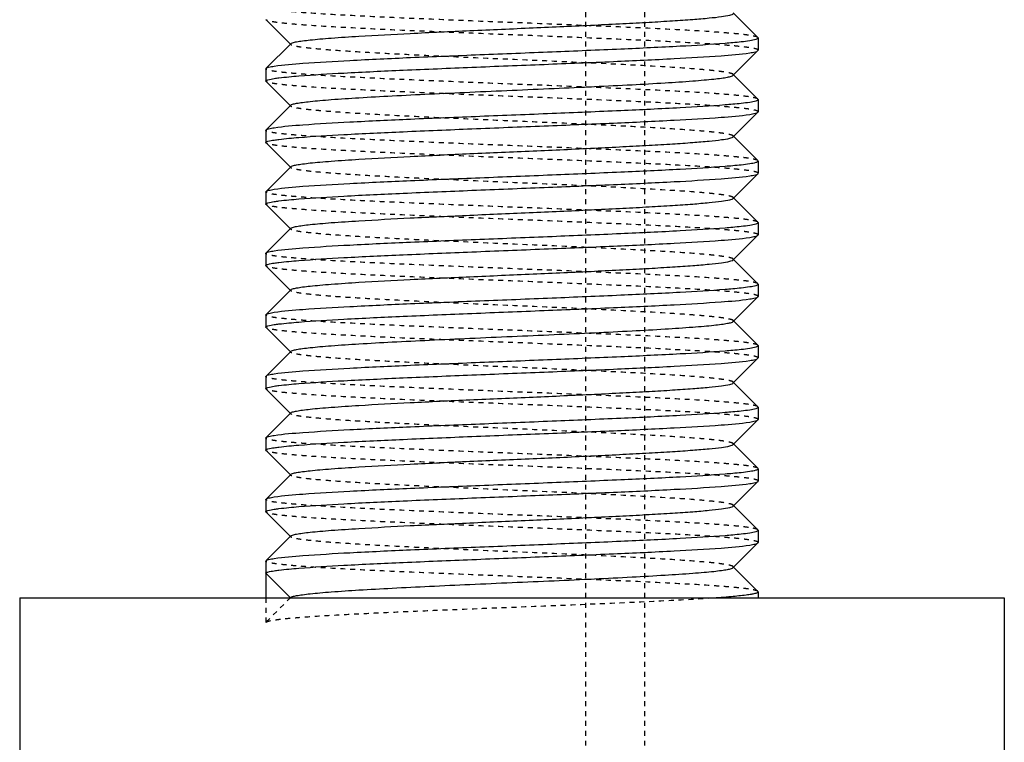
# Model space of a CAD drawing. Header units: millimetres. Extents: x -24622 to 2314, y -1603 to 2287.
# Tile 18 of 236: x -2836 to -2816, y 805 to 820. Entities that reach past the tile are written whole.
import ezdxf

# ---------------------------------------------------------------- set-up
doc = ezdxf.new("R2010")
doc.units = ezdxf.units.MM
doc.linetypes.add('HIDDEN', pattern=[0.2, 0.1, -0.1])
doc.layers.add('02___PRT_ALL_AXES', color=7, linetype='Continuous')
doc.layers.add('DEFAULT_2', color=8, linetype='HIDDEN')

msp = doc.modelspace()

# ---------------------------------------------------------------- linework, layer by layer
at = {"color": 7, "linetype": 'Continuous'}
for p, q in [((-2820.812, 819.72), (-2821.312, 820.221)), ((-2830.804, 820.079), (-2830.303, 819.578)), ((-2820.808, 819.712), (-2820.808, 819.462)), ((-2830.303, 819.596), (-2830.804, 819.095)), ((-2821.312, 818.953), (-2820.812, 819.454)), ((-2820.812, 819.454), (-2820.808, 819.462)), ((-2830.808, 819.087), (-2830.804, 819.095)), ((-2830.808, 819.087), (-2830.808, 818.837)), ((-2830.804, 818.829), (-2830.303, 818.328)), ((-2820.812, 818.47), (-2821.312, 818.971)), ((-2820.808, 818.462), (-2820.808, 818.212)), ((-2830.303, 818.346), (-2830.804, 817.845)), ((-2821.312, 817.703), (-2820.812, 818.204)), ((-2820.812, 818.204), (-2820.808, 818.212)), ((-2830.808, 817.837), (-2830.804, 817.845)), ((-2830.808, 817.837), (-2830.808, 817.587)), ((-2820.812, 817.22), (-2821.312, 817.721)), ((-2830.804, 817.579), (-2830.303, 817.078)), ((-2820.808, 817.212), (-2820.808, 816.962)), ((-2830.303, 817.096), (-2830.804, 816.595)), ((-2821.312, 816.453), (-2820.812, 816.954)), ((-2820.812, 816.954), (-2820.808, 816.962)), ((-2830.808, 816.587), (-2830.804, 816.595)), ((-2830.808, 816.587), (-2830.808, 816.337)), ((-2820.812, 815.97), (-2821.312, 816.471)), ((-2830.804, 816.329), (-2830.303, 815.828)), ((-2830.303, 815.846), (-2830.804, 815.345)), ((-2820.808, 815.962), (-2820.808, 815.712)), ((-2821.312, 815.203), (-2820.812, 815.704)), ((-2820.812, 815.704), (-2820.808, 815.712)), ((-2830.808, 815.337), (-2830.804, 815.345)), ((-2830.808, 815.337), (-2830.808, 815.087)), ((-2820.812, 814.72), (-2821.312, 815.221)), ((-2830.804, 815.079), (-2830.303, 814.578)), ((-2820.808, 814.712), (-2820.808, 814.462)), ((-2830.303, 814.596), (-2830.804, 814.095)), ((-2821.312, 813.953), (-2820.812, 814.454)), ((-2820.812, 814.454), (-2820.808, 814.462)), ((-2830.808, 814.087), (-2830.804, 814.095)), ((-2830.808, 814.087), (-2830.808, 813.837)), ((-2830.804, 813.829), (-2830.303, 813.328)), ((-2820.812, 813.47), (-2821.312, 813.971)), ((-2820.808, 813.462), (-2820.808, 813.212)), ((-2830.303, 813.346), (-2830.804, 812.845)), ((-2821.312, 812.703), (-2820.812, 813.204)), ((-2820.812, 813.204), (-2820.808, 813.212)), ((-2830.808, 812.837), (-2830.804, 812.845)), ((-2830.808, 812.837), (-2830.808, 812.587)), ((-2820.812, 812.22), (-2821.312, 812.721)), ((-2830.804, 812.579), (-2830.303, 812.078)), ((-2820.808, 812.212), (-2820.808, 811.962)), ((-2830.303, 812.096), (-2830.804, 811.595)), ((-2821.312, 811.453), (-2820.812, 811.954)), ((-2820.812, 811.954), (-2820.808, 811.962)), ((-2830.808, 811.587), (-2830.804, 811.595)), ((-2830.808, 811.587), (-2830.808, 811.337)), ((-2820.812, 810.97), (-2821.312, 811.471)), ((-2830.804, 811.329), (-2830.303, 810.828)), ((-2830.303, 810.846), (-2830.804, 810.345)), ((-2820.808, 810.962), (-2820.808, 810.712)), ((-2821.312, 810.203), (-2820.812, 810.704)), ((-2820.812, 810.704), (-2820.808, 810.712)), ((-2830.808, 810.337), (-2830.804, 810.345)), ((-2830.808, 810.337), (-2830.808, 810.087)), ((-2820.812, 809.72), (-2821.312, 810.221)), ((-2830.804, 810.079), (-2830.303, 809.578)), ((-2820.808, 809.712), (-2820.808, 809.462)), ((-2830.303, 809.596), (-2830.804, 809.095)), ((-2821.312, 808.953), (-2820.812, 809.454)), ((-2820.812, 809.454), (-2820.808, 809.462)), ((-2830.808, 809.087), (-2830.804, 809.095)), ((-2830.808, 809.087), (-2830.808, 808.337)), ((-2830.308, 808.337), (-2830.808, 808.837)), ((-2820.812, 808.47), (-2821.312, 808.971)), ((-2820.808, 808.462), (-2820.812, 808.47)), ((-2835.808, 808.337), (-2835.808, 698.337)), ((-2815.808, 808.337), (-2815.808, 698.337))]:
    msp.add_line(p, q, dxfattribs=at)
for points, start_tangent, end_tangent in [([(-2830.303, 819.596), (-2830.264, 819.615), (-2830.184, 819.634), (-2830.064, 819.653), (-2829.906, 819.672), (-2829.71, 819.691), (-2829.479, 819.71), (-2828.918, 819.748), (-2827.874, 819.805), (-2826.661, 819.862), (-2825.379, 819.918), (-2824.132, 819.975), (-2823.553, 820.004), (-2823.021, 820.032), (-2822.545, 820.061), (-2822.136, 820.089), (-2821.803, 820.118), (-2821.551, 820.146), (-2821.386, 820.175), (-2821.338, 820.189), (-2821.312, 820.203)], (0.705586, 0.708625), (0.705534, 0.708676)), ([(-2830.637, 819.139), (-2830.054, 819.198), (-2829.104, 819.256), (-2827.871, 819.315), (-2826.46, 819.373), (-2824.993, 819.432), (-2823.596, 819.491), (-2822.39, 819.549), (-2821.477, 819.608)], (0.988371, 0.152064), (0.99685, 0.079313)), ([(-2821.477, 819.608), (-2821.323, 819.621), (-2820.978, 819.66)], (0.99685, 0.079313), (0.988371, 0.152064)), ([(-2820.978, 819.66), (-2820.85, 819.686), (-2820.818, 819.699), (-2820.808, 819.712)], (0.988371, 0.152064), (0, 1)), ([(-2830.138, 818.941), (-2829.226, 819), (-2828.019, 819.058), (-2826.622, 819.117), (-2825.155, 819.176), (-2823.744, 819.234), (-2822.511, 819.293), (-2821.562, 819.351), (-2820.978, 819.41)], (0.99685, 0.079313), (0.988371, 0.152064)), ([(-2820.978, 819.41), (-2820.864, 819.432), (-2820.812, 819.454)], (0.988371, 0.152064), (0.709309, 0.704897)), ([(-2830.804, 819.095), (-2830.751, 819.117), (-2830.637, 819.139)], (0.709308, 0.704898), (0.988371, 0.152064)), ([(-2830.808, 818.837), (-2830.797, 818.85), (-2830.765, 818.863), (-2830.637, 818.889)], (0, 1), (0.988371, 0.152064)), ([(-2830.637, 818.889), (-2830.542, 818.902), (-2830.138, 818.941)], (0.988371, 0.152064), (0.99685, 0.079313)), ([(-2830.303, 818.346), (-2830.264, 818.365), (-2830.184, 818.384), (-2830.064, 818.403), (-2829.905, 818.422), (-2829.71, 818.441), (-2829.478, 818.46), (-2828.918, 818.498), (-2828.245, 818.536), (-2827.483, 818.574), (-2826.661, 818.612), (-2825.807, 818.65), (-2824.954, 818.687), (-2824.131, 818.725), (-2823.37, 818.763), (-2822.697, 818.801), (-2822.136, 818.839), (-2821.905, 818.858), (-2821.709, 818.877), (-2821.551, 818.896), (-2821.431, 818.915), (-2821.351, 818.934), (-2821.312, 818.953)], (0.70985, 0.704353), (0.707572, 0.706641)), ([(-2821.477, 818.358), (-2821.323, 818.371), (-2820.978, 818.41)], (0.99685, 0.079313), (0.988371, 0.152064)), ([(-2820.978, 818.41), (-2820.85, 818.436), (-2820.818, 818.449), (-2820.808, 818.462)], (0.988371, 0.152064), (0, 1)), ([(-2830.637, 817.889), (-2830.054, 817.948), (-2829.104, 818.006), (-2827.871, 818.065), (-2826.46, 818.123), (-2824.993, 818.182), (-2823.596, 818.241), (-2822.39, 818.299), (-2821.477, 818.358)], (0.988371, 0.152064), (0.99685, 0.079313)), ([(-2820.978, 818.16), (-2820.864, 818.182), (-2820.812, 818.204)], (0.988371, 0.152064), (0.709309, 0.704897)), ([(-2830.138, 817.691), (-2829.226, 817.75), (-2828.019, 817.808), (-2826.622, 817.867), (-2825.155, 817.926), (-2823.744, 817.984), (-2822.511, 818.043), (-2821.562, 818.101), (-2820.978, 818.16)], (0.99685, 0.079313), (0.988371, 0.152064)), ([(-2830.804, 817.845), (-2830.751, 817.867), (-2830.637, 817.889)], (0.709308, 0.704898), (0.988371, 0.152064)), ([(-2830.808, 817.587), (-2830.797, 817.6), (-2830.765, 817.613), (-2830.637, 817.639)], (0, 1), (0.988371, 0.152064)), ([(-2830.637, 817.639), (-2830.542, 817.652), (-2830.138, 817.691)], (0.988371, 0.152064), (0.99685, 0.079313)), ([(-2830.303, 817.096), (-2830.264, 817.115), (-2830.184, 817.134), (-2830.064, 817.153), (-2829.906, 817.172), (-2829.71, 817.191), (-2829.479, 817.21), (-2828.918, 817.248), (-2827.874, 817.305), (-2826.661, 817.362), (-2825.379, 817.418), (-2824.132, 817.475), (-2823.553, 817.504), (-2823.021, 817.532), (-2822.545, 817.561), (-2822.136, 817.589), (-2821.803, 817.618), (-2821.551, 817.646), (-2821.386, 817.675), (-2821.338, 817.689), (-2821.312, 817.703)], (0.705586, 0.708625), (0.705534, 0.708676)), ([(-2820.978, 817.16), (-2820.85, 817.186), (-2820.818, 817.199), (-2820.808, 817.212)], (0.988371, 0.152064), (0, 1)), ([(-2830.637, 816.639), (-2830.054, 816.698), (-2829.104, 816.756), (-2827.871, 816.815), (-2826.46, 816.873), (-2824.993, 816.932), (-2823.596, 816.991), (-2822.39, 817.049), (-2821.477, 817.108)], (0.988371, 0.152064), (0.99685, 0.079313)), ([(-2821.477, 817.108), (-2821.323, 817.121), (-2820.978, 817.16)], (0.99685, 0.079313), (0.988371, 0.152064)), ([(-2830.138, 816.441), (-2829.226, 816.5), (-2828.019, 816.558), (-2826.622, 816.617), (-2825.155, 816.676), (-2823.744, 816.734), (-2822.511, 816.793), (-2821.562, 816.851), (-2820.978, 816.91)], (0.99685, 0.079313), (0.988371, 0.152064)), ([(-2820.978, 816.91), (-2820.864, 816.932), (-2820.812, 816.954)], (0.988371, 0.152064), (0.709309, 0.704897)), ([(-2830.804, 816.595), (-2830.751, 816.617), (-2830.637, 816.639)], (0.709308, 0.704898), (0.988371, 0.152064)), ([(-2830.637, 816.389), (-2830.542, 816.402), (-2830.138, 816.441)], (0.988371, 0.152064), (0.99685, 0.079313)), ([(-2830.303, 815.846), (-2830.264, 815.865), (-2830.184, 815.884), (-2830.064, 815.903), (-2829.906, 815.922), (-2829.71, 815.941), (-2829.479, 815.96), (-2828.918, 815.998), (-2827.874, 816.055), (-2826.661, 816.112), (-2825.379, 816.168), (-2824.132, 816.225), (-2823.553, 816.254), (-2823.021, 816.282), (-2822.545, 816.311), (-2822.136, 816.339), (-2821.803, 816.368), (-2821.551, 816.396), (-2821.386, 816.425), (-2821.338, 816.439), (-2821.312, 816.453)], (0.708262, 0.70595), (0.707572, 0.706641)), ([(-2830.808, 816.337), (-2830.797, 816.35), (-2830.765, 816.363), (-2830.637, 816.389)], (0, 1), (0.988371, 0.152064)), ([(-2830.637, 815.389), (-2830.054, 815.448), (-2829.104, 815.506), (-2827.871, 815.565), (-2826.46, 815.623), (-2824.993, 815.682), (-2823.596, 815.741), (-2822.39, 815.799), (-2821.477, 815.858)], (0.988371, 0.152064), (0.99685, 0.079313)), ([(-2821.477, 815.858), (-2821.323, 815.871), (-2820.978, 815.91)], (0.99685, 0.079313), (0.988371, 0.152064)), ([(-2820.978, 815.91), (-2820.85, 815.936), (-2820.818, 815.949), (-2820.808, 815.962)], (0.988371, 0.152064), (0, 1)), ([(-2830.138, 815.191), (-2829.226, 815.25), (-2828.019, 815.308), (-2826.622, 815.367), (-2825.155, 815.426), (-2823.744, 815.484), (-2822.511, 815.543), (-2821.562, 815.601), (-2820.978, 815.66)], (0.99685, 0.079313), (0.988371, 0.152064)), ([(-2820.978, 815.66), (-2820.864, 815.682), (-2820.812, 815.704)], (0.988371, 0.152064), (0.709309, 0.704897)), ([(-2830.804, 815.345), (-2830.751, 815.367), (-2830.637, 815.389)], (0.709308, 0.704898), (0.988371, 0.152064)), ([(-2830.303, 814.596), (-2830.264, 814.615), (-2830.184, 814.634), (-2830.064, 814.653), (-2829.906, 814.672), (-2829.71, 814.691), (-2829.479, 814.71), (-2828.918, 814.748), (-2827.874, 814.805), (-2826.661, 814.862), (-2825.379, 814.918), (-2824.132, 814.975), (-2823.553, 815.004), (-2823.021, 815.032), (-2822.545, 815.061), (-2822.136, 815.089), (-2821.803, 815.118), (-2821.551, 815.146), (-2821.386, 815.175), (-2821.338, 815.189), (-2821.312, 815.203)], (0.705586, 0.708625), (0.705534, 0.708676)), ([(-2830.808, 815.087), (-2830.797, 815.1), (-2830.765, 815.113), (-2830.637, 815.139)], (0, 1), (0.988371, 0.152064)), ([(-2830.637, 815.139), (-2830.542, 815.152), (-2830.138, 815.191)], (0.988371, 0.152064), (0.99685, 0.079313)), ([(-2830.637, 814.139), (-2830.054, 814.198), (-2829.104, 814.256), (-2827.871, 814.315), (-2826.46, 814.373), (-2824.993, 814.432), (-2823.596, 814.491), (-2822.39, 814.549), (-2821.477, 814.608)], (0.988371, 0.152064), (0.99685, 0.079313)), ([(-2821.477, 814.608), (-2821.323, 814.621), (-2820.978, 814.66)], (0.99685, 0.079313), (0.988371, 0.152064)), ([(-2820.978, 814.66), (-2820.85, 814.686), (-2820.818, 814.699), (-2820.808, 814.712)], (0.988371, 0.152064), (0, 1)), ([(-2830.138, 813.941), (-2829.226, 814), (-2828.019, 814.058), (-2826.622, 814.117), (-2825.155, 814.176), (-2823.744, 814.234), (-2822.511, 814.293), (-2821.562, 814.351), (-2820.978, 814.41)], (0.99685, 0.079313), (0.988371, 0.152064)), ([(-2820.978, 814.41), (-2820.864, 814.432), (-2820.812, 814.454)], (0.988371, 0.152064), (0.709309, 0.704897)), ([(-2830.804, 814.095), (-2830.751, 814.117), (-2830.637, 814.139)], (0.709308, 0.704898), (0.988371, 0.152064)), ([(-2830.808, 813.837), (-2830.797, 813.85), (-2830.765, 813.863), (-2830.637, 813.889)], (0, 1), (0.988371, 0.152064)), ([(-2830.637, 813.889), (-2830.542, 813.902), (-2830.138, 813.941)], (0.988371, 0.152064), (0.99685, 0.079313)), ([(-2830.303, 813.346), (-2830.264, 813.365), (-2830.184, 813.384), (-2830.064, 813.403), (-2829.905, 813.422), (-2829.71, 813.441), (-2829.478, 813.46), (-2828.918, 813.498), (-2828.245, 813.536), (-2827.483, 813.574), (-2826.661, 813.612), (-2825.807, 813.65), (-2824.954, 813.687), (-2824.131, 813.725), (-2823.37, 813.763), (-2822.697, 813.801), (-2822.136, 813.839), (-2821.905, 813.858), (-2821.709, 813.877), (-2821.551, 813.896), (-2821.431, 813.915), (-2821.351, 813.934), (-2821.312, 813.953)], (0.70985, 0.704353), (0.707572, 0.706641)), ([(-2821.477, 813.358), (-2821.323, 813.371), (-2820.978, 813.41)], (0.99685, 0.079313), (0.988371, 0.152064)), ([(-2820.978, 813.41), (-2820.85, 813.436), (-2820.818, 813.449), (-2820.808, 813.462)], (0.988371, 0.152064), (0, 1)), ([(-2830.637, 812.889), (-2830.054, 812.948), (-2829.104, 813.006), (-2827.871, 813.065), (-2826.46, 813.123), (-2824.993, 813.182), (-2823.596, 813.241), (-2822.39, 813.299), (-2821.477, 813.358)], (0.988371, 0.152064), (0.99685, 0.079313)), ([(-2820.978, 813.16), (-2820.864, 813.182), (-2820.812, 813.204)], (0.988371, 0.152064), (0.709309, 0.704897)), ([(-2830.138, 812.691), (-2829.226, 812.75), (-2828.019, 812.808), (-2826.622, 812.867), (-2825.155, 812.926), (-2823.744, 812.984), (-2822.511, 813.043), (-2821.562, 813.101), (-2820.978, 813.16)], (0.99685, 0.079313), (0.988371, 0.152064)), ([(-2830.804, 812.845), (-2830.751, 812.867), (-2830.637, 812.889)], (0.709308, 0.704898), (0.988371, 0.152064)), ([(-2830.808, 812.587), (-2830.797, 812.6), (-2830.765, 812.613), (-2830.637, 812.639)], (0, 1), (0.988371, 0.152064)), ([(-2830.637, 812.639), (-2830.542, 812.652), (-2830.138, 812.691)], (0.988371, 0.152064), (0.99685, 0.079313)), ([(-2830.303, 812.096), (-2830.264, 812.115), (-2830.184, 812.134), (-2830.064, 812.153), (-2829.906, 812.172), (-2829.71, 812.191), (-2829.479, 812.21), (-2828.918, 812.248), (-2827.874, 812.305), (-2826.661, 812.362), (-2825.379, 812.418), (-2824.132, 812.475), (-2823.553, 812.504), (-2823.021, 812.532), (-2822.545, 812.561), (-2822.136, 812.589), (-2821.803, 812.618), (-2821.551, 812.646), (-2821.386, 812.675), (-2821.338, 812.689), (-2821.312, 812.703)], (0.705586, 0.708625), (0.705534, 0.708676)), ([(-2820.978, 812.16), (-2820.85, 812.186), (-2820.818, 812.199), (-2820.808, 812.212)], (0.988371, 0.152064), (0, 1)), ([(-2830.637, 811.639), (-2830.054, 811.698), (-2829.104, 811.756), (-2827.871, 811.815), (-2826.46, 811.873), (-2824.993, 811.932), (-2823.596, 811.991), (-2822.39, 812.049), (-2821.477, 812.108)], (0.988371, 0.152064), (0.99685, 0.079313)), ([(-2821.477, 812.108), (-2821.323, 812.121), (-2820.978, 812.16)], (0.99685, 0.079313), (0.988371, 0.152064)), ([(-2830.138, 811.441), (-2829.226, 811.5), (-2828.019, 811.558), (-2826.622, 811.617), (-2825.155, 811.676), (-2823.744, 811.734), (-2822.511, 811.793), (-2821.562, 811.851), (-2820.978, 811.91)], (0.99685, 0.079313), (0.988371, 0.152064)), ([(-2820.978, 811.91), (-2820.864, 811.932), (-2820.812, 811.954)], (0.988371, 0.152064), (0.709309, 0.704897)), ([(-2830.804, 811.595), (-2830.751, 811.617), (-2830.637, 811.639)], (0.709308, 0.704898), (0.988371, 0.152064)), ([(-2830.637, 811.389), (-2830.542, 811.402), (-2830.138, 811.441)], (0.988371, 0.152064), (0.99685, 0.079313)), ([(-2830.303, 810.846), (-2830.264, 810.865), (-2830.184, 810.884), (-2830.064, 810.903), (-2829.906, 810.922), (-2829.71, 810.941), (-2829.479, 810.96), (-2828.918, 810.998), (-2827.874, 811.055), (-2826.661, 811.112), (-2825.379, 811.168), (-2824.132, 811.225), (-2823.553, 811.254), (-2823.021, 811.282), (-2822.545, 811.311), (-2822.136, 811.339), (-2821.803, 811.368), (-2821.551, 811.396), (-2821.386, 811.425), (-2821.338, 811.439), (-2821.312, 811.453)], (0.708262, 0.70595), (0.707572, 0.706641)), ([(-2830.808, 811.337), (-2830.797, 811.35), (-2830.765, 811.363), (-2830.637, 811.389)], (0, 1), (0.988371, 0.152064)), ([(-2830.637, 810.389), (-2830.054, 810.448), (-2829.104, 810.506), (-2827.871, 810.565), (-2826.46, 810.623), (-2824.993, 810.682), (-2823.596, 810.741), (-2822.39, 810.799), (-2821.477, 810.858)], (0.988371, 0.152064), (0.99685, 0.079313)), ([(-2821.477, 810.858), (-2821.323, 810.871), (-2820.978, 810.91)], (0.99685, 0.079313), (0.988371, 0.152064)), ([(-2820.978, 810.91), (-2820.85, 810.936), (-2820.818, 810.949), (-2820.808, 810.962)], (0.988371, 0.152064), (0, 1)), ([(-2830.138, 810.191), (-2829.226, 810.25), (-2828.019, 810.308), (-2826.622, 810.367), (-2825.155, 810.426), (-2823.744, 810.484), (-2822.511, 810.543), (-2821.562, 810.601), (-2820.978, 810.66)], (0.99685, 0.079313), (0.988371, 0.152064)), ([(-2820.978, 810.66), (-2820.864, 810.682), (-2820.812, 810.704)], (0.988371, 0.152064), (0.709309, 0.704897)), ([(-2830.804, 810.345), (-2830.751, 810.367), (-2830.637, 810.389)], (0.709308, 0.704898), (0.988371, 0.152064)), ([(-2830.303, 809.596), (-2830.264, 809.615), (-2830.184, 809.634), (-2830.064, 809.653), (-2829.906, 809.672), (-2829.71, 809.691), (-2829.479, 809.71), (-2828.918, 809.748), (-2827.874, 809.805), (-2826.661, 809.862), (-2825.379, 809.918), (-2824.132, 809.975), (-2823.553, 810.004), (-2823.021, 810.032), (-2822.545, 810.061), (-2822.136, 810.089), (-2821.803, 810.118), (-2821.551, 810.146), (-2821.386, 810.175), (-2821.338, 810.189), (-2821.312, 810.203)], (0.705586, 0.708625), (0.705534, 0.708676)), ([(-2830.808, 810.087), (-2830.797, 810.1), (-2830.765, 810.113), (-2830.637, 810.139)], (0, 1), (0.988371, 0.152064)), ([(-2830.637, 810.139), (-2830.542, 810.152), (-2830.138, 810.191)], (0.988371, 0.152064), (0.99685, 0.079313)), ([(-2830.637, 809.139), (-2830.054, 809.198), (-2829.104, 809.256), (-2827.871, 809.315), (-2826.46, 809.373), (-2824.993, 809.432), (-2823.596, 809.491), (-2822.39, 809.549), (-2821.477, 809.608)], (0.988371, 0.152064), (0.99685, 0.079313)), ([(-2821.477, 809.608), (-2821.323, 809.621), (-2820.978, 809.66)], (0.99685, 0.079313), (0.988371, 0.152064)), ([(-2820.978, 809.66), (-2820.85, 809.686), (-2820.818, 809.699), (-2820.808, 809.712)], (0.988371, 0.152064), (0, 1)), ([(-2830.138, 808.941), (-2829.226, 809), (-2828.019, 809.058), (-2826.622, 809.117), (-2825.155, 809.176), (-2823.744, 809.234), (-2822.511, 809.293), (-2821.562, 809.351), (-2820.978, 809.41)], (0.99685, 0.079313), (0.988371, 0.152064)), ([(-2820.978, 809.41), (-2820.864, 809.432), (-2820.812, 809.454)], (0.988371, 0.152064), (0.709309, 0.704897)), ([(-2830.804, 809.095), (-2830.751, 809.117), (-2830.637, 809.139)], (0.709308, 0.704898), (0.988371, 0.152064)), ([(-2830.808, 808.837), (-2830.797, 808.85), (-2830.765, 808.863), (-2830.637, 808.889)], (0, 1), (0.988371, 0.152064)), ([(-2830.637, 808.889), (-2830.542, 808.902), (-2830.138, 808.941)], (0.988371, 0.152064), (0.99685, 0.079313)), ([(-2830.303, 808.346), (-2830.264, 808.365), (-2830.184, 808.384), (-2830.064, 808.403), (-2829.905, 808.422), (-2829.71, 808.441), (-2829.478, 808.46), (-2828.918, 808.498), (-2828.245, 808.536), (-2827.483, 808.574), (-2826.661, 808.612), (-2825.807, 808.65), (-2824.954, 808.687), (-2824.131, 808.725), (-2823.37, 808.763), (-2822.697, 808.801), (-2822.136, 808.839), (-2821.905, 808.858), (-2821.709, 808.877), (-2821.551, 808.896), (-2821.431, 808.915), (-2821.351, 808.934), (-2821.312, 808.953)], (0.70985, 0.704353), (0.707572, 0.706641)), ([(-2821.763, 808.337), (-2821.353, 808.368), (-2821.052, 808.4), (-2820.946, 808.415), (-2820.869, 808.431), (-2820.823, 808.446), (-2820.808, 808.462)], (0.997717, 0.067538), (-0.003147, 0.999995))]:
    msp.add_spline(points, degree=3, dxfattribs=dict(at, start_tangent=start_tangent, end_tangent=end_tangent))
at = {"layer": '02___PRT_ALL_AXES', "color": 7, "linetype": 'Continuous'}
for p, q in [((-2820.808, 819.712), (-2820.808, 819.462)), ((-2830.808, 819.087), (-2830.808, 818.837)), ((-2820.808, 818.462), (-2820.808, 818.212)), ((-2830.808, 817.837), (-2830.808, 817.587)), ((-2820.808, 817.212), (-2820.808, 816.962)), ((-2830.808, 816.587), (-2830.808, 816.337)), ((-2820.808, 815.962), (-2820.808, 815.712)), ((-2830.808, 815.337), (-2830.808, 815.087)), ((-2820.808, 814.712), (-2820.808, 814.462)), ((-2830.808, 814.087), (-2830.808, 813.837)), ((-2820.808, 813.462), (-2820.808, 813.212)), ((-2820.808, 812.212), (-2820.808, 811.962)), ((-2830.808, 811.587), (-2830.808, 811.337)), ((-2820.808, 810.962), (-2820.808, 810.712)), ((-2830.808, 810.337), (-2830.808, 810.087)), ((-2820.808, 809.712), (-2820.808, 809.462)), ((-2830.808, 809.087), (-2830.808, 808.337)), ((-2820.808, 808.462), (-2820.808, 808.337)), ((-2835.808, 808.337), (-2815.808, 808.337)), ((-2835.808, 808.337), (-2835.808, 698.337)), ((-2815.808, 808.337), (-2815.808, 698.337))]:
    msp.add_line(p, q, dxfattribs=at)
at = {"layer": 'DEFAULT_2', "color": 8, "linetype": 'HIDDEN'}
for p, q in [((-2824.308, 736.337), (-2824.308, 894.337)), ((-2823.108, 736.337), (-2823.108, 894.337)), ((-2830.804, 820.079), (-2830.808, 820.087)), ((-2820.808, 819.712), (-2820.812, 819.72)), ((-2830.303, 819.578), (-2830.303, 819.596)), ((-2830.804, 818.829), (-2830.808, 818.837)), ((-2821.312, 818.953), (-2821.312, 818.971)), ((-2820.808, 818.462), (-2820.812, 818.47)), ((-2830.308, 818.337), (-2830.303, 818.346)), ((-2830.303, 818.328), (-2830.308, 818.337)), ((-2821.312, 817.703), (-2821.312, 817.721)), ((-2830.804, 817.579), (-2830.808, 817.587)), ((-2820.808, 817.212), (-2820.812, 817.22)), ((-2830.303, 817.078), (-2830.303, 817.096)), ((-2821.312, 816.453), (-2821.312, 816.471)), ((-2830.804, 816.329), (-2830.808, 816.337)), ((-2820.808, 815.962), (-2820.812, 815.97)), ((-2821.312, 815.203), (-2821.312, 815.221)), ((-2830.804, 815.079), (-2830.808, 815.087)), ((-2820.808, 814.712), (-2820.812, 814.72)), ((-2830.303, 814.578), (-2830.303, 814.596)), ((-2830.804, 813.829), (-2830.808, 813.837)), ((-2821.312, 813.953), (-2821.312, 813.971)), ((-2820.808, 813.462), (-2820.812, 813.47)), ((-2830.308, 813.337), (-2830.303, 813.346)), ((-2830.303, 813.328), (-2830.308, 813.337)), ((-2821.312, 812.703), (-2821.312, 812.721)), ((-2830.804, 812.579), (-2830.808, 812.587)), ((-2820.808, 812.212), (-2820.812, 812.22)), ((-2830.303, 812.078), (-2830.303, 812.096)), ((-2821.312, 811.453), (-2821.312, 811.471)), ((-2830.804, 811.329), (-2830.808, 811.337)), ((-2820.808, 810.962), (-2820.812, 810.97)), ((-2821.312, 810.203), (-2821.312, 810.221)), ((-2830.804, 810.079), (-2830.808, 810.087)), ((-2820.808, 809.712), (-2820.812, 809.72)), ((-2830.303, 809.578), (-2830.303, 809.596)), ((-2821.312, 808.953), (-2821.312, 808.971)), ((-2830.808, 808.337), (-2820.808, 808.337)), ((-2830.808, 808.337), (-2830.808, 807.837)), ((-2830.303, 808.346), (-2830.804, 807.845)), ((-2830.308, 808.337), (-2830.303, 808.346)), ((-2830.808, 807.837), (-2830.804, 807.845))]:
    msp.add_line(p, q, dxfattribs=at)
for points, start_tangent, end_tangent in [([(-2820.812, 819.72), (-2820.854, 819.739), (-2820.944, 819.759), (-2821.078, 819.778), (-2821.258, 819.797), (-2821.48, 819.816), (-2821.742, 819.836), (-2822.379, 819.874), (-2823.145, 819.913), (-2824.01, 819.951), (-2824.942, 819.99), (-2825.907, 820.028), (-2826.868, 820.067), (-2827.79, 820.106), (-2828.637, 820.144), (-2829.378, 820.183), (-2829.986, 820.221), (-2830.232, 820.241), (-2830.436, 820.26), (-2830.598, 820.279), (-2830.714, 820.298), (-2830.784, 820.318), (-2830.808, 820.337)], (-0.709308, 0.704898), (0, 1)), ([(-2820.808, 819.462), (-2820.831, 819.481), (-2820.901, 819.501), (-2821.018, 819.52), (-2821.179, 819.539), (-2821.383, 819.558), (-2821.63, 819.578), (-2822.237, 819.616), (-2822.978, 819.655), (-2823.825, 819.693), (-2824.747, 819.732), (-2825.708, 819.771), (-2826.673, 819.809), (-2827.605, 819.848), (-2828.47, 819.886), (-2829.236, 819.925), (-2829.873, 819.963), (-2830.135, 819.983), (-2830.357, 820.002), (-2830.537, 820.021), (-2830.672, 820.041), (-2830.761, 820.06), (-2830.804, 820.079)], (0, 1), (-0.709309, 0.704897)), ([(-2821.312, 818.971), (-2821.351, 818.99), (-2821.431, 819.009), (-2821.551, 819.028), (-2821.709, 819.047), (-2821.905, 819.066), (-2822.136, 819.085), (-2822.697, 819.123), (-2823.741, 819.18), (-2824.954, 819.237), (-2826.236, 819.293), (-2827.484, 819.35), (-2828.062, 819.379), (-2828.595, 819.407), (-2829.07, 819.436), (-2829.479, 819.464), (-2829.812, 819.493), (-2830.064, 819.521), (-2830.229, 819.55), (-2830.277, 819.564), (-2830.303, 819.578)], (-0.705531, 0.708679), (-0.705589, 0.708621)), ([(-2820.812, 818.47), (-2820.854, 818.489), (-2820.944, 818.509), (-2821.078, 818.528), (-2821.258, 818.547), (-2821.48, 818.566), (-2821.742, 818.586), (-2822.379, 818.624), (-2823.145, 818.663), (-2824.01, 818.701), (-2824.942, 818.74), (-2825.907, 818.778), (-2826.868, 818.817), (-2827.79, 818.856), (-2828.637, 818.894), (-2829.378, 818.933), (-2829.986, 818.971), (-2830.232, 818.991), (-2830.436, 819.01), (-2830.598, 819.029), (-2830.714, 819.048), (-2830.784, 819.068), (-2830.808, 819.087)], (-0.709308, 0.704898), (0, 1)), ([(-2820.808, 818.212), (-2820.831, 818.231), (-2820.901, 818.251), (-2821.018, 818.27), (-2821.179, 818.289), (-2821.383, 818.308), (-2821.63, 818.328), (-2822.237, 818.366), (-2822.978, 818.405), (-2823.825, 818.443), (-2824.747, 818.482), (-2825.708, 818.521), (-2826.673, 818.559), (-2827.605, 818.598), (-2828.47, 818.636), (-2829.236, 818.675), (-2829.873, 818.713), (-2830.135, 818.733), (-2830.357, 818.752), (-2830.537, 818.771), (-2830.672, 818.791), (-2830.761, 818.81), (-2830.804, 818.829)], (0, 1), (-0.709309, 0.704897)), ([(-2821.312, 817.721), (-2821.351, 817.74), (-2821.431, 817.759), (-2821.551, 817.778), (-2821.709, 817.797), (-2821.905, 817.816), (-2822.136, 817.835), (-2822.697, 817.873), (-2823.37, 817.911), (-2824.131, 817.949), (-2824.954, 817.987), (-2825.807, 818.024), (-2826.661, 818.062), (-2827.483, 818.1), (-2828.245, 818.138), (-2828.918, 818.176), (-2829.478, 818.214), (-2829.71, 818.233), (-2829.905, 818.252), (-2830.064, 818.271), (-2830.184, 818.29), (-2830.264, 818.309), (-2830.303, 818.328)], (-0.707569, 0.706644), (-0.709853, 0.70435)), ([(-2820.812, 817.22), (-2820.854, 817.239), (-2820.944, 817.259), (-2821.078, 817.278), (-2821.258, 817.297), (-2821.48, 817.316), (-2821.742, 817.336), (-2822.379, 817.374), (-2823.145, 817.413), (-2824.01, 817.451), (-2824.942, 817.49), (-2825.907, 817.528), (-2826.868, 817.567), (-2827.79, 817.606), (-2828.637, 817.644), (-2829.378, 817.683), (-2829.986, 817.721), (-2830.232, 817.741), (-2830.436, 817.76), (-2830.598, 817.779), (-2830.714, 817.798), (-2830.784, 817.818), (-2830.808, 817.837)], (-0.709308, 0.704898), (0, 1)), ([(-2820.808, 816.962), (-2820.831, 816.981), (-2820.901, 817.001), (-2821.018, 817.02), (-2821.179, 817.039), (-2821.383, 817.058), (-2821.63, 817.078), (-2822.237, 817.116), (-2822.978, 817.155), (-2823.825, 817.193), (-2824.747, 817.232), (-2825.708, 817.271), (-2826.673, 817.309), (-2827.605, 817.348), (-2828.47, 817.386), (-2829.236, 817.425), (-2829.873, 817.463), (-2830.135, 817.483), (-2830.357, 817.502), (-2830.537, 817.521), (-2830.672, 817.541), (-2830.761, 817.56), (-2830.804, 817.579)], (0, 1), (-0.709309, 0.704897)), ([(-2821.312, 816.471), (-2821.351, 816.49), (-2821.431, 816.509), (-2821.551, 816.528), (-2821.709, 816.547), (-2821.905, 816.566), (-2822.136, 816.585), (-2822.697, 816.623), (-2823.741, 816.68), (-2824.954, 816.737), (-2826.236, 816.793), (-2827.484, 816.85), (-2828.062, 816.879), (-2828.595, 816.907), (-2829.07, 816.936), (-2829.479, 816.964), (-2829.812, 816.993), (-2830.064, 817.021), (-2830.229, 817.05), (-2830.277, 817.064), (-2830.303, 817.078)], (-0.705531, 0.708679), (-0.705589, 0.708621)), ([(-2820.812, 815.97), (-2820.854, 815.989), (-2820.944, 816.009), (-2821.078, 816.028), (-2821.258, 816.047), (-2821.48, 816.066), (-2821.742, 816.086), (-2822.379, 816.124), (-2823.145, 816.163), (-2824.01, 816.201), (-2824.942, 816.24), (-2825.907, 816.278), (-2826.868, 816.317), (-2827.79, 816.356), (-2828.637, 816.394), (-2829.378, 816.433), (-2829.986, 816.471), (-2830.232, 816.491), (-2830.436, 816.51), (-2830.598, 816.529), (-2830.714, 816.548), (-2830.784, 816.568), (-2830.808, 816.587)], (-0.709308, 0.704898), (0, 1)), ([(-2820.808, 815.712), (-2820.831, 815.731), (-2820.901, 815.751), (-2821.018, 815.77), (-2821.179, 815.789), (-2821.383, 815.808), (-2821.63, 815.828), (-2822.237, 815.866), (-2822.978, 815.905), (-2823.825, 815.943), (-2824.747, 815.982), (-2825.708, 816.021), (-2826.673, 816.059), (-2827.605, 816.098), (-2828.47, 816.136), (-2829.236, 816.175), (-2829.873, 816.213), (-2830.135, 816.233), (-2830.357, 816.252), (-2830.537, 816.271), (-2830.672, 816.291), (-2830.761, 816.31), (-2830.804, 816.329)], (0, 1), (-0.709309, 0.704897)), ([(-2830.303, 815.828), (-2830.303, 815.846)], (-0.708265, 0.705946), (0.708262, 0.70595)), ([(-2821.312, 815.221), (-2821.351, 815.24), (-2821.431, 815.259), (-2821.551, 815.278), (-2821.71, 815.297), (-2821.905, 815.316), (-2822.136, 815.335), (-2822.697, 815.373), (-2823.741, 815.43), (-2824.954, 815.487), (-2826.236, 815.543), (-2827.484, 815.6), (-2828.062, 815.629), (-2828.595, 815.657), (-2829.07, 815.686), (-2829.479, 815.714), (-2829.812, 815.743), (-2830.064, 815.771), (-2830.229, 815.8), (-2830.277, 815.814), (-2830.303, 815.828)], (-0.707569, 0.706644), (-0.708265, 0.705946)), ([(-2820.812, 814.72), (-2820.854, 814.739), (-2820.944, 814.759), (-2821.078, 814.778), (-2821.258, 814.797), (-2821.48, 814.816), (-2821.742, 814.836), (-2822.379, 814.874), (-2823.145, 814.913), (-2824.01, 814.951), (-2824.942, 814.99), (-2825.907, 815.028), (-2826.868, 815.067), (-2827.79, 815.106), (-2828.637, 815.144), (-2829.378, 815.183), (-2829.986, 815.221), (-2830.232, 815.241), (-2830.436, 815.26), (-2830.598, 815.279), (-2830.714, 815.298), (-2830.784, 815.318), (-2830.808, 815.337)], (-0.709308, 0.704898), (0, 1)), ([(-2820.808, 814.462), (-2820.831, 814.481), (-2820.901, 814.501), (-2821.018, 814.52), (-2821.179, 814.539), (-2821.383, 814.558), (-2821.63, 814.578), (-2822.237, 814.616), (-2822.978, 814.655), (-2823.825, 814.693), (-2824.747, 814.732), (-2825.708, 814.771), (-2826.673, 814.809), (-2827.605, 814.848), (-2828.47, 814.886), (-2829.236, 814.925), (-2829.873, 814.963), (-2830.135, 814.983), (-2830.357, 815.002), (-2830.537, 815.021), (-2830.672, 815.041), (-2830.761, 815.06), (-2830.804, 815.079)], (0, 1), (-0.709309, 0.704897)), ([(-2821.312, 813.971), (-2821.351, 813.99), (-2821.431, 814.009), (-2821.551, 814.028), (-2821.709, 814.047), (-2821.905, 814.066), (-2822.136, 814.085), (-2822.697, 814.123), (-2823.741, 814.18), (-2824.954, 814.237), (-2826.236, 814.293), (-2827.484, 814.35), (-2828.062, 814.379), (-2828.595, 814.407), (-2829.07, 814.436), (-2829.479, 814.464), (-2829.812, 814.493), (-2830.064, 814.521), (-2830.229, 814.55), (-2830.277, 814.564), (-2830.303, 814.578)], (-0.705531, 0.708679), (-0.705589, 0.708621)), ([(-2820.812, 813.47), (-2820.854, 813.489), (-2820.944, 813.509), (-2821.078, 813.528), (-2821.258, 813.547), (-2821.48, 813.566), (-2821.742, 813.586), (-2822.379, 813.624), (-2823.145, 813.663), (-2824.01, 813.701), (-2824.942, 813.74), (-2825.907, 813.778), (-2826.868, 813.817), (-2827.79, 813.856), (-2828.637, 813.894), (-2829.378, 813.933), (-2829.986, 813.971), (-2830.232, 813.991), (-2830.436, 814.01), (-2830.598, 814.029), (-2830.714, 814.048), (-2830.784, 814.068), (-2830.808, 814.087)], (-0.709308, 0.704898), (0, 1)), ([(-2820.808, 813.212), (-2820.831, 813.231), (-2820.901, 813.251), (-2821.018, 813.27), (-2821.179, 813.289), (-2821.383, 813.308), (-2821.63, 813.328), (-2822.237, 813.366), (-2822.978, 813.405), (-2823.825, 813.443), (-2824.747, 813.482), (-2825.708, 813.521), (-2826.673, 813.559), (-2827.605, 813.598), (-2828.47, 813.636), (-2829.236, 813.675), (-2829.873, 813.713), (-2830.135, 813.733), (-2830.357, 813.752), (-2830.537, 813.771), (-2830.672, 813.791), (-2830.761, 813.81), (-2830.804, 813.829)], (0, 1), (-0.709309, 0.704897)), ([(-2821.312, 812.721), (-2821.351, 812.74), (-2821.431, 812.759), (-2821.551, 812.778), (-2821.709, 812.797), (-2821.905, 812.816), (-2822.136, 812.835), (-2822.697, 812.873), (-2823.37, 812.911), (-2824.131, 812.949), (-2824.954, 812.987), (-2825.807, 813.024), (-2826.661, 813.062), (-2827.483, 813.1), (-2828.245, 813.138), (-2828.918, 813.176), (-2829.478, 813.214), (-2829.71, 813.233), (-2829.905, 813.252), (-2830.064, 813.271), (-2830.184, 813.29), (-2830.264, 813.309), (-2830.303, 813.328)], (-0.707569, 0.706644), (-0.709853, 0.70435)), ([(-2820.812, 812.22), (-2820.854, 812.239), (-2820.944, 812.259), (-2821.078, 812.278), (-2821.258, 812.297), (-2821.48, 812.316), (-2821.742, 812.336), (-2822.379, 812.374), (-2823.145, 812.413), (-2824.01, 812.451), (-2824.942, 812.49), (-2825.907, 812.528), (-2826.868, 812.567), (-2827.79, 812.606), (-2828.637, 812.644), (-2829.378, 812.683), (-2829.986, 812.721), (-2830.232, 812.741), (-2830.436, 812.76), (-2830.598, 812.779), (-2830.714, 812.798), (-2830.784, 812.818), (-2830.808, 812.837)], (-0.709308, 0.704898), (0, 1)), ([(-2820.808, 811.962), (-2820.831, 811.981), (-2820.901, 812.001), (-2821.018, 812.02), (-2821.179, 812.039), (-2821.383, 812.058), (-2821.63, 812.078), (-2822.237, 812.116), (-2822.978, 812.155), (-2823.825, 812.193), (-2824.747, 812.232), (-2825.708, 812.271), (-2826.673, 812.309), (-2827.605, 812.348), (-2828.47, 812.386), (-2829.236, 812.425), (-2829.873, 812.463), (-2830.135, 812.483), (-2830.357, 812.502), (-2830.537, 812.521), (-2830.672, 812.541), (-2830.761, 812.56), (-2830.804, 812.579)], (0, 1), (-0.709309, 0.704897)), ([(-2821.312, 811.471), (-2821.351, 811.49), (-2821.431, 811.509), (-2821.551, 811.528), (-2821.709, 811.547), (-2821.905, 811.566), (-2822.136, 811.585), (-2822.697, 811.623), (-2823.741, 811.68), (-2824.954, 811.737), (-2826.236, 811.793), (-2827.484, 811.85), (-2828.062, 811.879), (-2828.595, 811.907), (-2829.07, 811.936), (-2829.479, 811.964), (-2829.812, 811.993), (-2830.064, 812.021), (-2830.229, 812.05), (-2830.277, 812.064), (-2830.303, 812.078)], (-0.705531, 0.708679), (-0.705589, 0.708621)), ([(-2820.812, 810.97), (-2820.854, 810.989), (-2820.944, 811.009), (-2821.078, 811.028), (-2821.258, 811.047), (-2821.48, 811.066), (-2821.742, 811.086), (-2822.379, 811.124), (-2823.145, 811.163), (-2824.01, 811.201), (-2824.942, 811.24), (-2825.907, 811.278), (-2826.868, 811.317), (-2827.79, 811.356), (-2828.637, 811.394), (-2829.378, 811.433), (-2829.986, 811.471), (-2830.232, 811.491), (-2830.436, 811.51), (-2830.598, 811.529), (-2830.714, 811.548), (-2830.784, 811.568), (-2830.808, 811.587)], (-0.709308, 0.704898), (0, 1)), ([(-2820.808, 810.712), (-2820.831, 810.731), (-2820.901, 810.751), (-2821.018, 810.77), (-2821.179, 810.789), (-2821.383, 810.808), (-2821.63, 810.828), (-2822.237, 810.866), (-2822.978, 810.905), (-2823.825, 810.943), (-2824.747, 810.982), (-2825.708, 811.021), (-2826.673, 811.059), (-2827.605, 811.098), (-2828.47, 811.136), (-2829.236, 811.175), (-2829.873, 811.213), (-2830.135, 811.233), (-2830.357, 811.252), (-2830.537, 811.271), (-2830.672, 811.291), (-2830.761, 811.31), (-2830.804, 811.329)], (0, 1), (-0.709309, 0.704897)), ([(-2830.303, 810.828), (-2830.303, 810.846)], (-0.708265, 0.705946), (0.708262, 0.70595)), ([(-2821.312, 810.221), (-2821.351, 810.24), (-2821.431, 810.259), (-2821.551, 810.278), (-2821.71, 810.297), (-2821.905, 810.316), (-2822.136, 810.335), (-2822.697, 810.373), (-2823.741, 810.43), (-2824.954, 810.487), (-2826.236, 810.543), (-2827.484, 810.6), (-2828.062, 810.629), (-2828.595, 810.657), (-2829.07, 810.686), (-2829.479, 810.714), (-2829.812, 810.743), (-2830.064, 810.771), (-2830.229, 810.8), (-2830.277, 810.814), (-2830.303, 810.828)], (-0.707569, 0.706644), (-0.708265, 0.705946)), ([(-2820.812, 809.72), (-2820.854, 809.739), (-2820.944, 809.759), (-2821.078, 809.778), (-2821.258, 809.797), (-2821.48, 809.816), (-2821.742, 809.836), (-2822.379, 809.874), (-2823.145, 809.913), (-2824.01, 809.951), (-2824.942, 809.99), (-2825.907, 810.028), (-2826.868, 810.067), (-2827.79, 810.106), (-2828.637, 810.144), (-2829.378, 810.183), (-2829.986, 810.221), (-2830.232, 810.241), (-2830.436, 810.26), (-2830.598, 810.279), (-2830.714, 810.298), (-2830.784, 810.318), (-2830.808, 810.337)], (-0.709308, 0.704898), (0, 1)), ([(-2820.808, 809.462), (-2820.831, 809.481), (-2820.901, 809.501), (-2821.018, 809.52), (-2821.179, 809.539), (-2821.383, 809.558), (-2821.63, 809.578), (-2822.237, 809.616), (-2822.978, 809.655), (-2823.825, 809.693), (-2824.747, 809.732), (-2825.708, 809.771), (-2826.673, 809.809), (-2827.605, 809.848), (-2828.47, 809.886), (-2829.236, 809.925), (-2829.873, 809.963), (-2830.135, 809.983), (-2830.357, 810.002), (-2830.537, 810.021), (-2830.672, 810.041), (-2830.761, 810.06), (-2830.804, 810.079)], (0, 1), (-0.709309, 0.704897)), ([(-2821.312, 808.971), (-2821.351, 808.99), (-2821.431, 809.009), (-2821.551, 809.028), (-2821.709, 809.047), (-2821.905, 809.066), (-2822.136, 809.085), (-2822.697, 809.123), (-2823.741, 809.18), (-2824.954, 809.237), (-2826.236, 809.293), (-2827.484, 809.35), (-2828.062, 809.379), (-2828.595, 809.407), (-2829.07, 809.436), (-2829.479, 809.464), (-2829.812, 809.493), (-2830.064, 809.521), (-2830.229, 809.55), (-2830.277, 809.564), (-2830.303, 809.578)], (-0.705531, 0.708679), (-0.705589, 0.708621)), ([(-2820.812, 808.47), (-2820.854, 808.489), (-2820.943, 808.508), (-2821.078, 808.528), (-2821.258, 808.547), (-2821.48, 808.566), (-2821.742, 808.586), (-2822.379, 808.624), (-2823.144, 808.663), (-2824.01, 808.701), (-2824.942, 808.74), (-2825.907, 808.778), (-2826.868, 808.817), (-2827.79, 808.856), (-2828.637, 808.894), (-2829.378, 808.933), (-2829.986, 808.971), (-2830.232, 808.991), (-2830.436, 809.01), (-2830.598, 809.029), (-2830.714, 809.048), (-2830.784, 809.068), (-2830.808, 809.087)], (-0.706836, 0.707378), (0, 1)), ([(-2830.804, 807.845), (-2830.773, 807.86), (-2830.713, 807.876), (-2830.624, 807.891), (-2830.506, 807.906), (-2830.187, 807.937), (-2829.763, 807.968), (-2829.245, 807.999), (-2828.645, 808.029), (-2827.977, 808.06), (-2827.258, 808.091), (-2825.733, 808.152), (-2824.215, 808.214), (-2822.849, 808.275), (-2821.763, 808.337)], (0.709749, 0.704455), (0.997717, 0.067538))]:
    msp.add_spline(points, degree=3, dxfattribs=dict(at, start_tangent=start_tangent, end_tangent=end_tangent))

doc.saveas('drawing.dxf')
